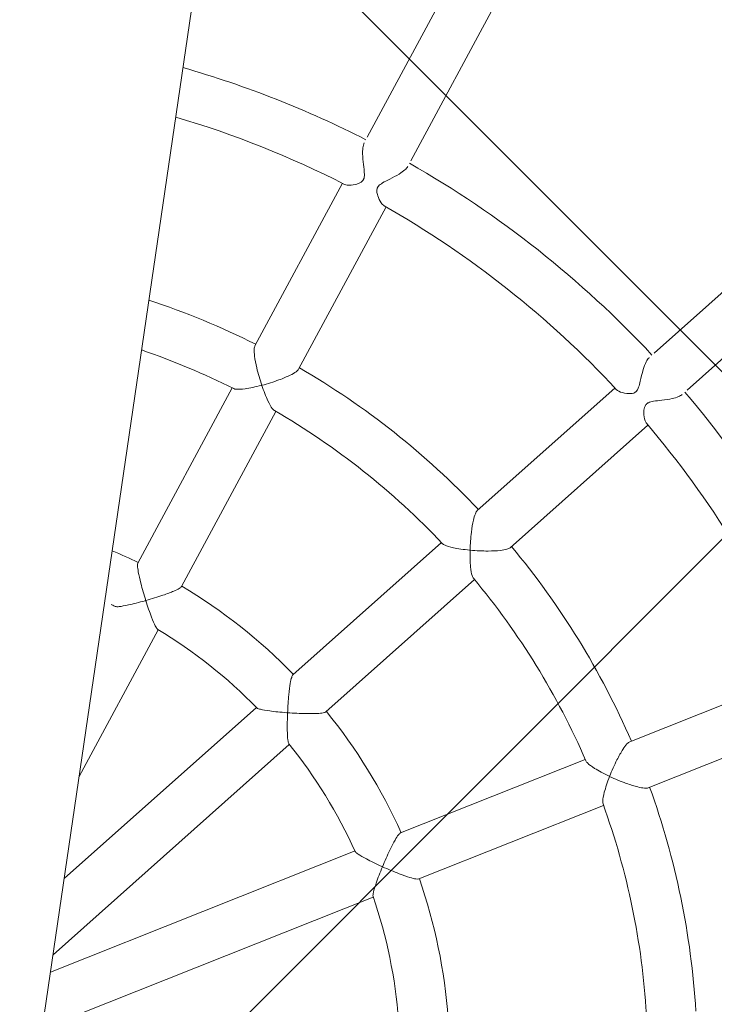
# Model space of a CAD drawing. Header units: metres. Extents: x 5509548 to 5517943, y 5680530 to 5684871.
# Tile 61 of 256: x 5516088.616 to 5516088.841, y 5683297.922 to 5683298.239. Entities that reach past the tile are written whole.
import ezdxf
from ezdxf import colors
from ezdxf.entities.mleader import LeaderData, LeaderLine
from ezdxf.math import Vec2, Vec3

# ---------------------------------------------------------------- set-up
doc = ezdxf.new("R2010")
doc.units = ezdxf.units.M
doc.layers.get('0').update_dxf_attribs({"linetype": 'CONTINUOUS', "lineweight": 18})
for name, color, linetype in [('A-Nawierzchnie', 41, 'CONTINUOUS'), ('A-Plac-Zabaw', 81, 'CONTINUOUS'), ('org', 1, 'CONTINUOUS')]:
    doc.layers.add(name, color=color, linetype=linetype)
doc.styles.get("Standard").update_dxf_attribs({"font": 'simplex.shx'})

# ---------------------------------------------------------------- blocks, each defined once
blk = doc.blocks.new('Bocianie gniazdo-Junior')
at = {"lineweight": 0}
for p, q in [((4.206441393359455, -149.9743079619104), (4.206441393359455, 150.0256920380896)), ((12.96410914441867, 38.63876708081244), (10.42721291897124, 31.66870198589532)), ((11.93072111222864, 31.12146975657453), (14.46761733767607, 38.09153485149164)), ((25.37434031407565, 31.79453540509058), (20.60653498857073, 26.11248627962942)), ((21.83220609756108, 25.08402610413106), (26.60001142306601, 30.76607522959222)), ((9.848272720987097, 30.07807686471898), (7.811339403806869, 24.4816485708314)), ((9.314847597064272, 23.9344163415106), (11.3517809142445, 29.53084463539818)), ((19.51848332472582, 24.81579680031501), (15.69030091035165, 20.25354665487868)), ((16.91597201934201, 19.2250864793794), (20.74415443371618, 23.78733662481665)), ((7.282050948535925, 23.02744049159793), (5.084220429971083, 16.98895077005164)), ((6.587728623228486, 16.44171854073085), (8.785559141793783, 22.48020826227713)), ((14.69556399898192, 19.06806536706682), (10.56499375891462, 14.14544344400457)), ((11.79066486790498, 13.11698326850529), (15.92123510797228, 18.03960519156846)), ((26.80570308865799, 16.5634642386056), (21.64800687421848, 13.58566694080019)), ((4.20644139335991, 9.899185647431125), (6.047161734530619, 14.95652322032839)), ((22.44800687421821, 12.20002629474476), (27.60570308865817, 15.17782359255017)), ((9.549060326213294, 12.93470112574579), (4.206441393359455, 6.567615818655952)), ((20.30780145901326, 12.81189898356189), (14.74269922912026, 9.59888571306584)), ((4.20644139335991, 4.078457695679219), (10.77473143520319, 11.90624095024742)), ((15.54269922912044, 8.213245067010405), (21.10780145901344, 11.42625833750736)), ((13.37393581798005, 8.808629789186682), (4.20644139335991, 3.515774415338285)), ((4.206441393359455, 1.668253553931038), (14.17393581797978, 7.422989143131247))]:
    blk.add_line(p, q, dxfattribs=at)
for centre, radius, start, end in [((-0.2385586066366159, 0.02569203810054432), 33.29999999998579, 71.3766076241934, 82.32906377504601), ((-0.2385586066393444, 0.02569203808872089), 31.69999999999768, 71.30969963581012, 81.93937564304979), ((-0.2385586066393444, 0.0256920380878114), 33.29999999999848, 51.37660762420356, 68.62339237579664), ((-0.2385586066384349, 0.02569203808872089), 31.69999999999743, 51.30969963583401, 68.69030036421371), ((-0.2385586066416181, 0.02569203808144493), 25.80000000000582, 71.77689813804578, 80.07919360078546), ((-0.2385586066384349, 0.0256920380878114), 33.29999999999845, 31.37660762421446, 48.62339237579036), ((-0.2385586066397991, 0.0256920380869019), 25.79999999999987, 51.77689813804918, 68.22310186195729), ((-0.2385586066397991, 0.02569203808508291), 24.20000000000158, 71.76928661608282, 79.41595163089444), ((-0.2385586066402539, 0.02569203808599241), 31.70000000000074, 31.30969963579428, 48.69030036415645), ((-0.2385586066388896, 0.02569203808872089), 24.19999999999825, 51.76928661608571, 68.2307133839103), ((-0.2385586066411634, 0.02569203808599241), 25.8000000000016, 31.77689813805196, 48.22310186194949), ((-0.2385586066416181, 0.02569203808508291), 24.20000000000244, 31.76928661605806, 48.2307133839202), ((-0.2385586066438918, 0.02569203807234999), 17.80000000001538, 72.57595892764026, 75.53910933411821), ((-0.2385586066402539, 0.0256920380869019), 17.80000000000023, 52.57595892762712, 67.42404107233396), ((-0.2385586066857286, 0.02569203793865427), 16.2000000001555, 72.75681130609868, 74.0747685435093), ((-0.2385586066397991, 0.0256920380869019), 16.19999999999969, 52.75681130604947, 67.24318869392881), ((-0.2385586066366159, 0.02569203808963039), 17.79999999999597, 32.57595892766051, 47.42404107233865), ((-0.2385586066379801, 0.0256920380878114), 25.79999999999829, 11.7768981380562, 28.22310186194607), ((-0.2385586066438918, 0.02569203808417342), 16.20000000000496, 32.75681130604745, 47.24318869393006), ((-0.2385586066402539, 0.0256920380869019), 24.20000000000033, 11.76928661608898, 28.23071338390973), ((-0.2385586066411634, 0.02569203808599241), 17.80000000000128, 12.57595892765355, 27.42404107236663), ((-0.2385586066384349, 0.0256920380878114), 16.1999999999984, 12.75681130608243, 27.24318869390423)]:
    blk.add_arc(centre, radius, start, end, dxfattribs=at)
for points, knots in [([(9.919789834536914, 30.05397798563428), (9.943334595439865, 30.04600506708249), (9.973793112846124, 30.04290228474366), (10.08454103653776, 30.04667675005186), (10.1784787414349, 30.06871327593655), (10.32197172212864, 30.12500192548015), (10.37783053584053, 30.15386854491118), (10.44944304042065, 30.21189574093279), (10.46855485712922, 30.23469874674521), (10.48573945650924, 30.26305584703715), (10.48939855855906, 30.2698896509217), (10.49461013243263, 30.28112876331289), (10.49639406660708, 30.28532640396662), (10.49951137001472, 30.29339234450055), (10.500870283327, 30.29723048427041), (10.50371174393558, 30.30605026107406), (10.50513095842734, 30.31105371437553), (10.50897456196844, 30.32663081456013), (10.51085302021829, 30.33739479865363), (10.51464361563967, 30.37091030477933), (10.51454900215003, 30.39422834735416), (10.50948923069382, 30.4624622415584), (10.50019899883, 30.50992851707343), (10.46936521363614, 30.64437070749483), (10.43870563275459, 30.7498750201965), (10.38086520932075, 30.97687821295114), (10.35574923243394, 31.09109856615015), (10.33387889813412, 31.2707638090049), (10.3313705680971, 31.33991040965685), (10.3416116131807, 31.42432082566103), (10.34694061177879, 31.44815552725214), (10.35434857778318, 31.46850885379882)], [1.224352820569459, 1.224352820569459, 1.224352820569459, 1.224352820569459, 1.348266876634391, 1.348266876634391, 1.614812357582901, 1.614812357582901, 1.796713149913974, 1.796713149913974, 1.917970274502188, 1.917970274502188, 1.954548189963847, 1.954548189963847, 1.975607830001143, 1.975607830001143, 1.994085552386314, 1.994085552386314, 2.01727280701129, 2.01727280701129, 2.064834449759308, 2.064834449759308, 2.161361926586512, 2.161361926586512, 2.344386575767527, 2.344386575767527, 2.697852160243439, 2.697852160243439, 3.056104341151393, 3.056104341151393, 3.317288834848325, 3.317288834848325, 3.44058830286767, 3.44058830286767, 3.44058830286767, 3.44058830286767]), ([(11.8578567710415, 30.92127662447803), (11.84425285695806, 30.88390000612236), (11.81791735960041, 30.84252830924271), (11.73814957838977, 30.74753427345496), (11.68269347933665, 30.6947696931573), (11.53540884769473, 30.57105301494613), (11.43766333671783, 30.50058939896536), (11.26206581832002, 30.37755054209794), (11.18916596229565, 30.32749623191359), (11.07692642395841, 30.2371753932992), (11.03788656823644, 30.19834618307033), (11.00784141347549, 30.15009012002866), (11.00336159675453, 30.14196621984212), (10.99729753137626, 30.12920158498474), (10.99534626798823, 30.12472708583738), (10.99205390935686, 30.11642185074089), (10.99066815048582, 30.11261613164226), (10.98787828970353, 30.10420700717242), (10.98652523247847, 30.09960469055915), (10.98310402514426, 30.08628673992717), (10.98145792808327, 30.07755812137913), (10.97732682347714, 30.04483455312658), (10.97760230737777, 30.01583102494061), (10.99396739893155, 29.93670127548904), (11.01092299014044, 29.8922257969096), (11.06982225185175, 29.77201708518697), (11.1237379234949, 29.69277977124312), (11.21497293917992, 29.59769670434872), (11.25012105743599, 29.57056655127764), (11.2815051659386, 29.55835413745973)], [6.830126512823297, 6.830126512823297, 6.830126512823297, 6.830126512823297, 7.079807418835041, 7.079807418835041, 7.367564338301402, 7.367564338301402, 7.755099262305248, 7.755099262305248, 8.063262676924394, 8.063262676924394, 8.346120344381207, 8.346120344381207, 8.401906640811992, 8.401906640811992, 8.431488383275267, 8.431488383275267, 8.456104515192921, 8.456104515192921, 8.48534908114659, 8.48534908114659, 8.539972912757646, 8.539972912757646, 8.688580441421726, 8.688580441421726, 8.861042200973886, 8.861042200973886, 9.165306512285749, 9.165306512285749, 9.35975149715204, 9.35975149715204, 9.35975149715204, 9.35975149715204]), ([(19.57744512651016, 24.76869096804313), (19.59690919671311, 24.75308766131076), (19.62453918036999, 24.73976510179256), (19.73018848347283, 24.70535133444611), (19.82614046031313, 24.69405863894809), (19.97947862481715, 24.6978838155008), (20.04110902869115, 24.70585109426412), (20.1289283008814, 24.73566878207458), (20.15516114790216, 24.75093463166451), (20.1810390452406, 24.77183185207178), (20.18665923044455, 24.77687939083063), (20.19518151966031, 24.7854317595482), (20.19822982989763, 24.78869284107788), (20.20376527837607, 24.79500893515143), (20.20626815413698, 24.79802997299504), (20.21172325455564, 24.80499379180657), (20.21462702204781, 24.80897062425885), (20.22300877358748, 24.82127113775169), (20.22809994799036, 24.82988749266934), (20.24608557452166, 24.86464477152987), (20.25920863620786, 24.90007787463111), (20.28170317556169, 25.01046259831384), (20.28885895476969, 25.07709731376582), (20.30651778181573, 25.2690053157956), (20.31648615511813, 25.40600089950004), (20.35039479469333, 25.63414980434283), (20.36904462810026, 25.72391673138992), (20.41391821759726, 25.85904446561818), (20.43723639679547, 25.90791554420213), (20.46589406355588, 25.94479009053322), (20.46773938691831, 25.94707616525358), (20.46959482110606, 25.94928734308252)], [1.268654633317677, 1.268654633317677, 1.268654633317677, 1.268654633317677, 1.401949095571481, 1.401949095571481, 1.691002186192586, 1.691002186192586, 1.888063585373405, 1.888063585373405, 2.026174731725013, 2.026174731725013, 2.066547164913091, 2.066547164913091, 2.090124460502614, 2.090124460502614, 2.110690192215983, 2.110690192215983, 2.136302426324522, 2.136302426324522, 2.187667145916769, 2.187667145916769, 2.334597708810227, 2.334597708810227, 2.491582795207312, 2.491582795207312, 2.752796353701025, 2.752796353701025, 2.941568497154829, 2.941568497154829, 3.091885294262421, 3.091885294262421, 3.102168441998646, 3.102168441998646, 3.102168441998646, 3.102168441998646]), ([(21.6952659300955, 24.92082716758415), (21.67164245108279, 24.89267193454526), (21.63666853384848, 24.86506815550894), (21.53720327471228, 24.80531041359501), (21.46963850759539, 24.77482601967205), (21.29536408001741, 24.70933200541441), (21.18364212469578, 24.67679954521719), (20.97743056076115, 24.62098095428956), (20.88899057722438, 24.5985262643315), (20.76294567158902, 24.55794024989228), (20.70265361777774, 24.53622408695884), (20.64382845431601, 24.49587779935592), (20.63356572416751, 24.48778695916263), (20.61995815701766, 24.47513957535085), (20.61598418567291, 24.47116691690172), (20.60946236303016, 24.46413261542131), (20.60683604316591, 24.46113825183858), (20.60163961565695, 24.45486941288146), (20.59908649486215, 24.4515959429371), (20.59289297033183, 24.4431519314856), (20.58941545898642, 24.43792228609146), (20.57601022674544, 24.41569263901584), (20.56852189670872, 24.39790760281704), (20.55375942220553, 24.34914433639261), (20.54990689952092, 24.3169112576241), (20.5467946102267, 24.22702871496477), (20.55473323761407, 24.16054424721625), (20.59003379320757, 24.00182851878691), (20.62247788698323, 23.92020500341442), (20.66820721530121, 23.85667984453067), (20.67776636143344, 23.84579697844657), (20.68752563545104, 23.83722282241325)], [5.285506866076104, 5.285506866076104, 5.285506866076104, 5.285506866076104, 5.430684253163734, 5.430684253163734, 5.610681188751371, 5.610681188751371, 5.852860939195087, 5.852860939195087, 6.057805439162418, 6.057805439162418, 6.202279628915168, 6.202279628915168, 6.235414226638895, 6.235414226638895, 6.249970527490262, 6.249970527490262, 6.260422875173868, 6.260422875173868, 6.271445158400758, 6.271445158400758, 6.288363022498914, 6.288363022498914, 6.341779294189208, 6.341779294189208, 6.431242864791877, 6.431242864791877, 6.604419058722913, 6.604419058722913, 6.857808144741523, 6.857808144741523, 6.922220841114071, 6.922220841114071, 6.922220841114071, 6.922220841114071]), ([(8.213973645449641, 23.24883353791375), (8.213716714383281, 23.24933809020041), (8.21345981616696, 23.24984274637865), (8.124809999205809, 23.42404640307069), (8.042007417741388, 23.60658221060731), (7.920452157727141, 23.91455791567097), (7.87778577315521, 24.03926611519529), (7.825890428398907, 24.22831194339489), (7.810170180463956, 24.30308635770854), (7.799550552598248, 24.41515849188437), (7.801655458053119, 24.45500500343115), (7.811328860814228, 24.48161959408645), (7.811334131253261, 24.48163408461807), (7.811339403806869, 24.4816485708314)], [-0.001755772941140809, -0.001755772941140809, -0.001755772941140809, -0.001755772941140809, 0, 0, 0.6041994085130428, 0.6041994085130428, 1.075635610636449, 1.075635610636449, 1.430878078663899, 1.430878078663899, 1.723431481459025, 1.723431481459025, 1.723590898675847, 1.723590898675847, 1.723590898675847, 1.723590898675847]), ([(9.314847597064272, 23.9344163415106), (9.314842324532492, 23.93440185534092), (9.314837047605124, 23.93438736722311), (9.305139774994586, 23.90778146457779), (9.281139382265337, 23.87590425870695), (9.200965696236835, 23.79687818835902), (9.14085922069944, 23.74970244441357), (8.979588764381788, 23.63824262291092), (8.866743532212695, 23.57013602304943), (8.575663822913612, 23.41234715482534), (8.394901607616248, 23.32574108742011), (8.215015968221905, 23.24927635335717), (8.214494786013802, 23.24905489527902), (8.213973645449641, 23.24883353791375)], [1.53010347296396, 1.53010347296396, 1.53010347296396, 1.53010347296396, 1.530233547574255, 1.530233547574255, 1.768939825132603, 1.768939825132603, 2.058796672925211, 2.058796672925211, 2.443460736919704, 2.443460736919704, 2.936451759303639, 2.936451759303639, 2.937884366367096, 2.937884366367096, 2.937884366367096, 2.937884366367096]), ([(7.332268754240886, 23.01096064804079), (7.354406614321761, 23.00366039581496), (7.385492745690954, 23.00178330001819), (7.491569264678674, 23.00872430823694), (7.58544694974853, 23.02813950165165), (7.84415171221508, 23.10292317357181), (8.017295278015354, 23.16586717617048), (8.203548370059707, 23.24441442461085), (8.207977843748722, 23.24628844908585), (8.2129313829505, 23.24839091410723), (8.213452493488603, 23.24861217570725), (8.213973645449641, 23.24883353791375)], [1.845602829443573, 1.845602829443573, 1.845602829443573, 1.845602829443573, 2.056051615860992, 2.056051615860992, 2.443707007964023, 2.443707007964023, 2.945796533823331, 2.945796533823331, 2.958018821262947, 2.958018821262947, 2.959455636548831, 2.959455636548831, 2.959455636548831, 2.959455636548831]), ([(8.213973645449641, 23.24883353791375), (8.214230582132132, 23.24832897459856), (8.214487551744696, 23.24782451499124), (8.304886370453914, 23.0704209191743), (8.397544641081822, 22.90914435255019), (8.549052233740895, 22.68183847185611), (8.60927115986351, 22.60490564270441), (8.687962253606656, 22.52843760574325), (8.714037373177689, 22.50882326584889), (8.736497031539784, 22.49986335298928)], [-0.001755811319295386, -0.001755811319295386, -0.001755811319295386, -0.001755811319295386, 0, 0, 0.6158396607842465, 0.6158396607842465, 1.092757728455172, 1.092757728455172, 1.358666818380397, 1.358666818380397, 1.358666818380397, 1.358666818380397]), ([(15.64700576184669, 18.9573704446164), (15.64693667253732, 18.95793424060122), (15.64686764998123, 18.9584981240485), (15.62314371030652, 19.1525298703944), (15.60776539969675, 19.35239009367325), (15.59887630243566, 19.68340157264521), (15.60143862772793, 19.81520056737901), (15.61733852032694, 20.01059667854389), (15.62814370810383, 20.08622832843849), (15.6565005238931, 20.19514962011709), (15.67210852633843, 20.23186014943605), (15.69029522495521, 20.25353987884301), (15.69029806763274, 20.2535432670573), (15.69030091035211, 20.25354665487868)], [-0.001761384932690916, -0.001761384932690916, -0.001761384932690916, -0.001761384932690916, 0, 0, 0.6042364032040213, 0.6042364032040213, 1.075760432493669, 1.075760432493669, 1.431011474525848, 1.431011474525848, 1.723565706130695, 1.723565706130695, 1.723611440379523, 1.723611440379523, 1.723611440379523, 1.723611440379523]), ([(16.91597201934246, 19.2250864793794), (16.91596917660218, 19.22508309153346), (16.91596633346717, 19.22507970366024), (16.89777405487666, 19.20340465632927), (16.86433154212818, 19.1816590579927), (16.76198911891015, 19.1348190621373), (16.6893827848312, 19.11104473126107), (16.49971616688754, 19.06145621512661), (16.3703644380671, 19.03604616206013), (16.04283819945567, 18.98732067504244), (15.84334388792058, 18.96775999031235), (15.64814029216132, 18.95743025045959), (15.64757298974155, 18.95740030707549), (15.64700576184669, 18.9573704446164)], [1.5300987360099, 1.5300987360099, 1.5300987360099, 1.5300987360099, 1.530136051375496, 1.530136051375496, 1.768834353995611, 1.768834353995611, 2.058687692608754, 2.058687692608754, 2.443409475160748, 2.443409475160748, 2.936412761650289, 2.936412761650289, 2.937849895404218, 2.937849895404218, 2.937849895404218, 2.937849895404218]), ([(14.73711686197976, 19.03540387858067), (14.75541320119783, 19.02097987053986), (14.78396237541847, 19.00858924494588), (14.88598772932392, 18.9788274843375), (14.98085712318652, 18.96495862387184), (15.24956520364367, 18.94674611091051), (15.43380302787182, 18.94667506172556), (15.63569597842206, 18.95678340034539), (15.64049746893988, 18.95702934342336), (15.64587135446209, 18.9573107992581), (15.64643852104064, 18.95734058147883), (15.64700576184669, 18.9573704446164)], [1.845599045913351, 1.845599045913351, 1.845599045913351, 1.845599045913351, 2.055939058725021, 2.055939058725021, 2.443665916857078, 2.443665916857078, 2.945759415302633, 2.945759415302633, 2.957976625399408, 2.957976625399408, 2.959417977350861, 2.959417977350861, 2.959417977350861, 2.959417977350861]), ([(15.64700576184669, 18.9573704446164), (15.64707485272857, 18.95680663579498), (15.6471440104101, 18.95624291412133), (15.67141686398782, 18.7586102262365), (15.70332900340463, 18.57536269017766), (15.76796482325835, 18.30992072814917), (15.79824687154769, 18.21701937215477), (15.84603767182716, 18.11827799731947), (15.86382284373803, 18.09094807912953), (15.88185424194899, 18.07485516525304)], [-0.001761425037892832, -0.001761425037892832, -0.001761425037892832, -0.001761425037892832, 0, 0, 0.6158647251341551, 0.6158647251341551, 1.092890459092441, 1.092890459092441, 1.358675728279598, 1.358675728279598, 1.358675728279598, 1.358675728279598]), ([(5.51343843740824, 15.82917403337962), (5.51318967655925, 15.82968869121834), (5.512940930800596, 15.83020341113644), (5.426643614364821, 16.00880745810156), (5.344148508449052, 16.19053799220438), (5.219383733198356, 16.48879853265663), (5.174137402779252, 16.60648796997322), (5.115940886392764, 16.77984016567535), (5.096893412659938, 16.84644097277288), (5.079262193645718, 16.94081652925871), (5.078001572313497, 16.97184675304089), (5.084217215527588, 16.98894193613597), (5.084218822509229, 16.98894635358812), (5.084220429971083, 16.98895077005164)], [-0.001737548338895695, -0.001737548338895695, -0.001737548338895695, -0.001737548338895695, 0, 0, 0.6011060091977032, 0.6011060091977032, 1.070865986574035, 1.070865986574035, 1.427208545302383, 1.427208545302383, 1.721827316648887, 1.721827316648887, 1.721903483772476, 1.721903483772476, 1.721903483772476, 1.721903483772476]), ([(6.587728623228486, 16.44171854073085), (6.587727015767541, 16.4417141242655), (6.587725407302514, 16.44170970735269), (6.581498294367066, 16.42461869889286), (6.560586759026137, 16.40165848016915), (6.486417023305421, 16.34069573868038), (6.429015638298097, 16.30192004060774), (6.273005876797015, 16.20653255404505), (6.162695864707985, 16.14546099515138), (5.87540232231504, 15.99717741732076), (5.695393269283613, 15.9109905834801), (5.514481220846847, 15.82964279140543), (5.513959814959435, 15.82940838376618), (5.51343843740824, 15.82917403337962)], [1.527138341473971, 1.527138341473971, 1.527138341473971, 1.527138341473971, 1.527200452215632, 1.527200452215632, 1.767448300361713, 1.767448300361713, 2.058029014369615, 2.058029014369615, 2.441096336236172, 2.441096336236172, 2.931270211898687, 2.931270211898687, 2.932687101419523, 2.932687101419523, 2.932687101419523, 2.932687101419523]), ([(4.563575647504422, 15.49758612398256), (4.566073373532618, 15.496810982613), (4.568882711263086, 15.49619879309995), (4.596527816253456, 15.49219737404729), (4.638901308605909, 15.49876298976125), (4.76514262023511, 15.53060131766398), (4.862811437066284, 15.56292382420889), (5.12917493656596, 15.66286875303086), (5.306054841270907, 15.73645169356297), (5.497556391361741, 15.822046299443), (5.504712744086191, 15.82525333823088), (5.512395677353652, 15.82870537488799), (5.512917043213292, 15.82893967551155), (5.51343843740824, 15.82917403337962)], [1.734080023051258, 1.734080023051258, 1.734080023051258, 1.734080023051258, 1.770056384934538, 1.770056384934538, 2.053402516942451, 2.053402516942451, 2.440418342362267, 2.440418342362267, 2.943163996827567, 2.943163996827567, 2.962662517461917, 2.962662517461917, 2.964081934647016, 2.964081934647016, 2.964081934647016, 2.964081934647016]), ([(5.51343843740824, 15.82917403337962), (5.513687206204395, 15.82865935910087), (5.513935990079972, 15.8281447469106), (5.602812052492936, 15.64433695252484), (5.691883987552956, 15.471732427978), (5.834019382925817, 15.21817839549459), (5.889317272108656, 15.12784007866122), (5.967431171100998, 15.01828480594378), (5.996444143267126, 14.98438652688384), (6.021679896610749, 14.96764962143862), (6.02491214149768, 14.96587105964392), (6.027934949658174, 14.96460292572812)], [-0.001737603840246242, -0.001737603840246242, -0.001737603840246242, -0.001737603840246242, 0, 0, 0.6189709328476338, 0.6189709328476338, 1.097972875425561, 1.097972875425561, 1.447191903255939, 1.447191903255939, 1.502194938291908, 1.502194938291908, 1.502194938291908, 1.502194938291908]), ([(10.57165974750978, 12.90880859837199), (10.57160174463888, 12.90937993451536), (10.57154377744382, 12.90995132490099), (10.55153489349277, 13.10732180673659), (10.536169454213, 13.30632703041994), (10.52094018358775, 13.62931971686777), (10.51867664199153, 13.75541017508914), (10.5232874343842, 13.93820925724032), (10.52817090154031, 14.00729231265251), (10.54388527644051, 14.10195644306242), (10.55331240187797, 14.13152215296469), (10.56499375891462, 14.14544344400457)], [-0.001745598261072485, -0.001745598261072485, -0.001745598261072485, -0.001745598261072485, 0, 0, 0.601165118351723, 0.601165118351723, 1.071048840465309, 1.071048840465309, 1.427403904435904, 1.427403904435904, 1.721934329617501, 1.721934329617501, 1.721934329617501, 1.721934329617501]), ([(21.16400436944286, 12.38246753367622), (21.16413173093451, 12.38301859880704), (21.16425918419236, 12.38356972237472), (21.20832429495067, 12.57399578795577), (21.26222421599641, 12.76704678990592), (21.36706594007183, 13.08109326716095), (21.41453935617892, 13.20404501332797), (21.49629872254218, 13.38222052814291), (21.53232056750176, 13.44960936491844), (21.59622523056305, 13.54229609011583), (21.623451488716, 13.57147164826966), (21.64797369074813, 13.58564777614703), (21.64799028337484, 13.58565736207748), (21.64800687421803, 13.58566694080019)], [-0.001753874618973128, -0.001753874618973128, -0.001753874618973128, -0.001753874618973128, 0, 0, 0.6041865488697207, 0.6041865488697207, 1.075592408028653, 1.075592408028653, 1.430831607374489, 1.430831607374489, 1.723384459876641, 1.723384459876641, 1.72358256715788, 1.72358256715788, 1.72358256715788, 1.72358256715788]), ([(11.79066486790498, 13.11698326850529), (11.77898351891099, 13.10306197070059), (11.75150398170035, 13.08864403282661), (11.66100678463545, 13.05673014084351), (11.59382126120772, 13.0399247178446), (11.41459996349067, 13.00364124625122), (11.29003204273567, 12.98397502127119), (10.96930180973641, 12.94288583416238), (10.77065174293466, 12.92346094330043), (10.57280525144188, 12.90889282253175), (10.57223247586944, 12.90885068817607), (10.57165974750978, 12.90880859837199)], [1.527131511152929, 1.527131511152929, 1.527131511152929, 1.527131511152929, 1.767294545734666, 1.767294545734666, 2.057870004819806, 2.057870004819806, 2.441017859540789, 2.441017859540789, 2.93121385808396, 2.93121385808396, 2.932637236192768, 2.932637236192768, 2.932637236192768, 2.932637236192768]), ([(9.565670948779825, 12.92209009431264), (9.567743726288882, 12.92051442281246), (9.570161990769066, 12.91898488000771), (9.594732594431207, 12.90577231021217), (9.63677634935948, 12.89744596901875), (9.766279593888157, 12.88417752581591), (9.869136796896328, 12.88114276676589), (10.15366541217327, 12.88395747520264), (10.34505673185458, 12.89260651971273), (10.55429504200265, 12.90754251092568), (10.56211404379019, 12.9081083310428), (10.57051429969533, 12.90872446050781), (10.57108700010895, 12.9087665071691), (10.57165974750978, 12.90880859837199)], [1.734073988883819, 1.734073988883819, 1.734073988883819, 1.734073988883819, 1.769890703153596, 1.769890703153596, 2.053233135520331, 2.053233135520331, 2.440359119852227, 2.440359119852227, 2.943107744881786, 2.943107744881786, 2.962598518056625, 2.962598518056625, 2.964024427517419, 2.964024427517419, 2.964024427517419, 2.964024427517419]), ([(10.57165974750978, 12.90880859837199), (10.57171775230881, 12.90823724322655), (10.5717757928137, 12.90766594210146), (10.59242742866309, 12.70453302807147), (10.61709492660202, 12.51186507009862), (10.66394663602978, 12.22494498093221), (10.68501961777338, 12.12111765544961), (10.72095986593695, 11.99146729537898), (10.73662928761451, 11.94971042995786), (10.7546092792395, 11.92539166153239), (10.75702947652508, 11.92262683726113), (10.75942758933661, 11.92040933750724)], [-0.00174565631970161, -0.00174565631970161, -0.00174565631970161, -0.00174565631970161, 0, 0, 0.6190021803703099, 0.6190021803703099, 1.098171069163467, 1.098171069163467, 1.447408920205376, 1.447408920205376, 1.502216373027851, 1.502216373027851, 1.502216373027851, 1.502216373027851]), ([(20.3356774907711, 12.76699530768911), (20.34794575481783, 12.74716950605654), (20.37055838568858, 12.72574572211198), (20.45628868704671, 12.66287615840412), (20.54067949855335, 12.61740877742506), (20.7869204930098, 12.50840864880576), (20.96001329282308, 12.44533309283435), (21.15317817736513, 12.3857833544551), (21.15777653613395, 12.38437155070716), (21.162922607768, 12.382798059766), (21.16346344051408, 12.38263277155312), (21.16400436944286, 12.38246753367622)], [1.845604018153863, 1.845604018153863, 1.845604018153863, 1.845604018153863, 2.056089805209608, 2.056089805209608, 2.443720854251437, 2.443720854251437, 2.94580901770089, 2.94580901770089, 2.958033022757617, 2.958033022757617, 2.959468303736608, 2.959468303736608, 2.959468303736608, 2.959468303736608]), ([(21.16400436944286, 12.38246753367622), (21.16387700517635, 12.38191645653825), (21.1637497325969, 12.38136543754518), (21.11896708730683, 12.18736234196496), (21.08628104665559, 12.00425990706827), (21.05623348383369, 11.73275551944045), (21.05291144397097, 11.63511828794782), (21.06403656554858, 11.52594932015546), (21.07140396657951, 11.49415574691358), (21.08285175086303, 11.47285152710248)], [-0.001753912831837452, -0.001753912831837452, -0.001753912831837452, -0.001753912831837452, 0, 0, 0.6158312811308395, 0.6158312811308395, 1.092712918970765, 1.092712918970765, 1.358664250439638, 1.358664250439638, 1.358664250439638, 1.358664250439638]), ([(22.44800687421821, 12.20002629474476), (22.44799028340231, 12.20001671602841), (22.44797368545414, 12.20000713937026), (22.42343569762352, 12.18585835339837), (22.38455579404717, 12.17686750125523), (22.27233440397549, 12.16786780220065), (22.19596303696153, 12.17036638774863), (22.00077883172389, 12.18864845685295), (21.87056278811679, 12.20901114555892), (21.54616969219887, 12.2752387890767), (21.35203265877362, 12.32508559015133), (21.16508630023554, 12.38213711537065), (21.16454528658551, 12.38230229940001), (21.16400436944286, 12.38246753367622)], [1.530105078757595, 1.530105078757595, 1.530105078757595, 1.530105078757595, 1.530266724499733, 1.530266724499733, 1.768975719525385, 1.768975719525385, 2.058833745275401, 2.058833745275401, 2.443478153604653, 2.443478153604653, 2.93646520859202, 2.93646520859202, 2.937896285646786, 2.937896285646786, 2.937896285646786, 2.937896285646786]), ([(14.32600918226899, 8.434549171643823), (14.32614944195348, 8.435103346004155), (14.32628975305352, 8.435657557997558), (14.37498671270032, 8.627947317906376), (14.42860598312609, 8.820187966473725), (14.52474892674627, 9.128866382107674), (14.56573762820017, 9.248105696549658), (14.63258521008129, 9.418309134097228), (14.66080415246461, 9.48157164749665), (14.70796123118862, 9.565200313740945), (14.72694134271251, 9.589780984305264), (14.74269124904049, 9.598881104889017), (14.74269523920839, 9.598883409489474), (14.74269922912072, 9.59888571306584)], [-0.001737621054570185, -0.001737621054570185, -0.001737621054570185, -0.001737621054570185, 0, 0, 0.6011067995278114, 0.6011067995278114, 1.070868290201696, 1.070868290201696, 1.427211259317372, 1.427211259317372, 1.721830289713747, 1.721830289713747, 1.721904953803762, 1.721904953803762, 1.721904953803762, 1.721904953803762]), ([(13.38523147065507, 8.791098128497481), (13.38664653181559, 8.788898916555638), (13.3884050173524, 8.786624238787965), (13.40701001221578, 8.765789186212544), (13.44369010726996, 8.743581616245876), (13.56086169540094, 8.68682480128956), (13.65645704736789, 8.64880487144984), (13.92474707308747, 8.554151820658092), (14.10754324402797, 8.496823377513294), (14.30926118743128, 8.439297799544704), (14.3168046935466, 8.437154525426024), (14.32490908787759, 8.434860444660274), (14.3254591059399, 8.434704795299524), (14.32600918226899, 8.434549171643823)], [1.734079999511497, 1.734079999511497, 1.734079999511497, 1.734079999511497, 1.770054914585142, 1.770054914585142, 2.053401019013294, 2.053401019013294, 2.440417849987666, 2.440417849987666, 2.943163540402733, 2.943163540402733, 2.962661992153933, 2.962661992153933, 2.964081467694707, 2.964081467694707, 2.964081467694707, 2.964081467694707]), ([(14.32600918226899, 8.434549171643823), (14.32586891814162, 8.433994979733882), (14.32572870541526, 8.433440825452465), (14.27566234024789, 8.235507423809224), (14.23294732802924, 8.046030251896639), (14.1788478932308, 7.76043325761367), (14.16314017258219, 7.6556850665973), (14.15255822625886, 7.521550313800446), (14.15299412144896, 7.476933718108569), (14.16156759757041, 7.447891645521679), (14.1629003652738, 7.444451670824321), (14.1644007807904, 7.441537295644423)], [-0.001737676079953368, -0.001737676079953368, -0.001737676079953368, -0.001737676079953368, 0, 0, 0.618970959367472, 0.618970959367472, 1.097974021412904, 1.097974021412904, 1.447192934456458, 1.447192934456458, 1.502194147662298, 1.502194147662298, 1.502194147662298, 1.502194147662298]), ([(15.54269922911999, 8.213245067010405), (15.54269523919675, 8.213242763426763), (15.54269124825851, 8.21324046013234), (15.52693535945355, 8.204150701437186), (15.49615781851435, 8.200003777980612), (15.40015472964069, 8.200978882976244), (15.33125831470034, 8.208171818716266), (15.15043402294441, 8.23538183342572), (15.02667539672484, 8.25950423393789), (14.71128058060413, 8.330581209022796), (14.51798566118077, 8.380265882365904), (14.32710935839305, 8.434237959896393), (14.32655924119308, 8.434393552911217), (14.32600918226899, 8.434549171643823)], [1.527138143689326, 1.527138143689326, 1.527138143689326, 1.527138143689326, 1.527199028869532, 1.527199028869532, 1.767446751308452, 1.767446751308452, 2.058027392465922, 2.058027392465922, 2.441095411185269, 2.441095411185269, 2.931269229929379, 2.931269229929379, 2.932686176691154, 2.932686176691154, 2.932686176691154, 2.932686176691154])]:
    blk.add_open_spline(points, degree=3, knots=knots, dxfattribs=at)

msp = doc.modelspace()

# ---------------------------------------------------------------- hatches: boundary and pattern name
at = {"layer": 'A-Nawierzchnie', "linetype": 'ByBlock', "true_color": 0xb7e0ab, "transparency": 33554687}
h = msp.add_hatch(dxfattribs=at)
h.set_pattern_fill('ANSI37', color=9, scale=0.1, style=0)
h.set_pattern_definition([(45, (615.2743167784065, 129.3192508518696), (-0.2245064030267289, 0.2245064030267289), []), (135, (615.2743167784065, 129.3192508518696), (-0.2245064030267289, -0.2245064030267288), [])])
h.paths.add_polyline_path([(5516099.6639383, 5683319.509563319), (5516093.18050492, 5683320.492467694, 0.02400827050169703), (5516090.889116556, 5683320.728043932), (5516071.666547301, 5683321.775596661, -0.02484724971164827), (5516069.295594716, 5683322.023371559), (5516062.302756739, 5683323.108692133, -0.3638266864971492), (5516061.032989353, 5683324.559218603), (5516063.231110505, 5683324.230619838), (5516064.490548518, 5683332.646905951), (5516062.29494606, 5683332.975128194), (5516065.4430103, 5683353.379441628, 0.414213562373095), (5516062.9339508, 5683356.800643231), (5516050.08979864, 5683358.776220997, 0.4141947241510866), (5516046.668626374, 5683356.267352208), (5516042.257273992, 5683327.598946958, 0.4142317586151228), (5516044.766305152, 5683324.177561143), (5516053.343595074, 5683322.858275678, -0.02007901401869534), (5516053.579985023, 5683322.812134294), (5516052.668604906, 5683316.935679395), (5516054.150876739, 5683316.705803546), (5516053.920999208, 5683315.223525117), (5516046.954293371, 5683316.304038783), (5516046.53358273, 5683313.591470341), (5516044.962368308, 5683313.835160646), (5516043.961552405, 5683307.382313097), (5516045.532766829, 5683307.138622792), (5516044.092847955, 5683297.854620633), (5516044.241075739, 5683297.831630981), (5516044.011179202, 5683296.349353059), (5516069.871986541, 5683292.33842502), (5516070.101883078, 5683293.820702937), (5516070.250110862, 5683293.797713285), (5516071.690029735, 5683303.081715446), (5516073.26124416, 5683302.838025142), (5516074.262060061, 5683309.290872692), (5516072.690845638, 5683309.534562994), (5516073.111556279, 5683312.247131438), (5516066.144886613, 5683313.327639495), (5516066.374772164, 5683314.809910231), (5516068.140582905, 5683314.536067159), (5516068.712784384, 5683314.452779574), (5516069.444190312, 5683314.361830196), (5516070.42180041, 5683314.267207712), (5516071.256411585, 5683314.210627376), (5516075.58645081, 5683313.974792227), (5516074.85022779, 5683300.465115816), (5516082.256583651, 5683299.380121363), (5516080.796957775, 5683289.416467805), (5516090.875183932, 5683287.94005766), (5516092.610210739, 5683299.78364581), (5516076.426464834, 5683302.154484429), (5516076.852947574, 5683309.980433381), (5516087.948828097, 5683309.370979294), (5516088.305421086, 5683315.861425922), (5516090.617040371, 5683315.735451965, -0.02400827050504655), (5516092.431056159, 5683315.548954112), (5516098.599416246, 5683314.613815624), (5516098.31852322, 5683313.306826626), (5516091.99430035, 5683314.28274265), (5516090.39067605, 5683303.90295513), (5516099.094000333, 5683302.561238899), (5516096.496908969, 5683285.74680292), (5516069.794551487, 5683289.86845434), (5516048.342630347, 5683290.09877717), (5516034.965910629, 5683291.963955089), (5516037.042734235, 5683305.715577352), (5516039.999341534, 5683324.308768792), (5516043.122031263, 5683343.075807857), (5516045.796543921, 5683360.442185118), (5516068.332659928, 5683356.975872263), (5516067.979837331, 5683322.47700484), (5516099.929928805, 5683320.735853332)])
at = {"layer": 'A-Nawierzchnie', "linetype": 'ByBlock', "true_color": 0xffffc6, "transparency": 33554687}
h = msp.add_hatch(dxfattribs=at)
h.set_pattern_fill('ANSI37', scale=0.1, style=0)
h.set_pattern_definition([(45, (0, 0), (-0.2245064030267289, 0.2245064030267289), []), (135, (0, 0), (-0.2245064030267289, -0.2245064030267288), [])])
h.paths.add_polyline_path([(5516082.256583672, 5683299.380121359), (5516082.401531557, 5683300.369560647), (5516091.589262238, 5683299.023603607), (5516090.115141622, 5683288.961006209), (5516081.817906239, 5683290.176510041), (5516083.147078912, 5683299.249668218)])

# ---------------------------------------------------------------- block references
at = {"layer": 'A-Plac-Zabaw', "xscale": 0.01, "yscale": 0.01, "zscale": 0.01, "rotation": 351.6657355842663}
msp.add_blockref('Bocianie gniazdo-Junior', (5516088.579659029, 5683297.903301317), dxfattribs=at)

# ---------------------------------------------------------------- leaders
at = {"layer": 'org', "linetype": 'ByBlock'}
ml = msp.add_multileader_mtext('Standard', dxfattribs=at)
ml.set_content('')
ml.set_leader_properties()
ml.build(insert=Vec2(0, 0))
ml.multileader.update_dxf_attribs({"has_dogleg": 0, "text_right_attachment_type": 6, "dogleg_length": 0.36, "arrow_head_size": 0})
ctx = ml.context
ctx.base_point, ctx.char_height, ctx.arrow_head_size, ctx.landing_gap_size, ctx.plane_origin, ctx.plane_x_axis, ctx.plane_y_axis = Vec3(5516095.88688147, 5683282.392636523), 0.18, 0, 0.09, Vec3(-3106245.055154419, 5666210.726924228), Vec3(0.7598800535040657, -0.650063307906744), Vec3(0.650063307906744, 0.7598800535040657)
ctx.right_attachment = 6
notes = []
notes.append((ctx, [(0, (1, 1, 0), (5516096.160438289, 5683282.158613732), (-0.7598800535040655, 0.650063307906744), 0.3599999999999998, [(0, [(5516078.683667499, 5683310.803375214), (5516078.773770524, 5683310.141332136), (5516095.688689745, 5683284.253976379)], 256, [])])]))
ctx.mtext, ml.multileader.dxf.content_type = None, 0
for ctx, leaders in notes:
    for number, flags, end, landing, length, lines in leaders:
        leader = LeaderData()
        leader.index, (leader.has_last_leader_line, leader.has_dogleg_vector, leader.attachment_direction) = number, flags
        leader.last_leader_point, leader.dogleg_vector, leader.dogleg_length = Vec3(end), Vec3(landing), length
        for number, points, colour, breaks in lines:
            line = LeaderLine()
            line.index, line.vertices, line.color, line.breaks = number, Vec3.list(points), colors.encode_raw_color(colour), breaks
            leader.lines.append(line)
        ctx.leaders.append(leader)

doc.saveas('drawing.dxf')
